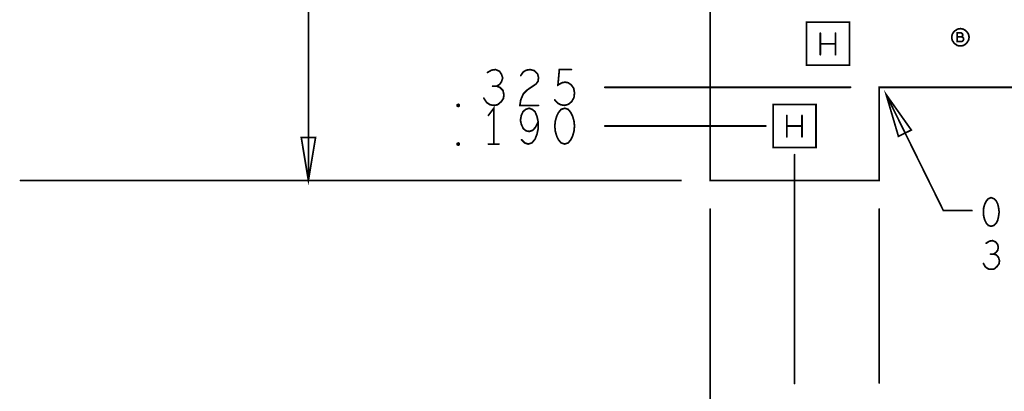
# Model space of a CAD drawing. Extents: x 28 to 61, y 24.9 to 46.
# Tile 2 of 96: x 30.8 to 34.3, y 29.2 to 30.5. Entities that reach past the tile are written whole.
import ezdxf

# ---------------------------------------------------------------- set-up
doc = ezdxf.new("R2010")
doc.units = 0
doc.layers.add('1', color=2, linetype='CONTINUOUS')

msp = doc.modelspace()

# ---------------------------------------------------------------- linework, layer by layer
at = {"layer": '1', "const_width": 0.006}
for points in [[(33.23, 29.96), (33.821, 29.96), (33.821, 30.285), (34.835, 30.285), (34.835, 29.96), (35.406, 29.96), (35.406, 30.285), (35.478, 30.285), (35.478, 29.96), (37.306, 29.96), (37.306, 30.285), (37.379, 30.285), (37.379, 29.96), (37.951, 29.96), (37.951, 30.285), (40.105, 30.285), (40.105, 34.51), (33.23, 34.51), (33.23, 29.96)], [(31.826, 31.842), (31.826, 29.96)], [(33.567, 30.362), (33.717, 30.362), (33.717, 30.512), (33.567, 30.512), (33.567, 30.362)], [(34.135, 30.46), (34.134, 30.465), (34.133, 30.47), (34.13, 30.475), (34.127, 30.479), (34.124, 30.482), (34.12, 30.485), (34.115, 30.488), (34.11, 30.489), (34.105, 30.49), (34.099, 30.489), (34.094, 30.488), (34.09, 30.485), (34.085, 30.482), (34.082, 30.479), (34.079, 30.475), (34.076, 30.47), (34.075, 30.465), (34.075, 30.46), (34.075, 30.454), (34.076, 30.449), (34.079, 30.445), (34.082, 30.44), (34.085, 30.437), (34.09, 30.434), (34.094, 30.431), (34.099, 30.43), (34.105, 30.43), (34.11, 30.43), (34.115, 30.431), (34.12, 30.434), (34.124, 30.437), (34.127, 30.44), (34.13, 30.445), (34.133, 30.449), (34.134, 30.454), (34.135, 30.46)], [(33.615, 30.399), (33.615, 30.474)], [(33.668, 30.474), (33.668, 30.399)], [(34.109, 30.461), (34.111, 30.462), (34.112, 30.465), (34.113, 30.468), (34.112, 30.471), (34.11, 30.473), (34.107, 30.475), (34.093, 30.475), (34.093, 30.445), (34.11, 30.445), (34.113, 30.447), (34.115, 30.45), (34.116, 30.453), (34.115, 30.457), (34.112, 30.46), (34.109, 30.461), (34.093, 30.461)], [(33.668, 30.437), (33.615, 30.437)], [(32.484, 30.289), (32.494, 30.295), (32.501, 30.305), (32.505, 30.318), (32.501, 30.33), (32.494, 30.341), (32.48, 30.347), (32.466, 30.345), (32.452, 30.337)], [(32.568, 30.326), (32.577, 30.339), (32.588, 30.345), (32.601, 30.347), (32.616, 30.343), (32.627, 30.332), (32.63, 30.32), (32.629, 30.307), (32.622, 30.297), (32.591, 30.276), (32.577, 30.262), (32.568, 30.241), (32.565, 30.222), (32.63, 30.222)], [(32.687, 30.241), (32.697, 30.23), (32.708, 30.224), (32.722, 30.222), (32.735, 30.226), (32.746, 30.235), (32.754, 30.249), (32.756, 30.266), (32.753, 30.282), (32.745, 30.293), (32.734, 30.301), (32.723, 30.303), (32.712, 30.301), (32.698, 30.293), (32.703, 30.347), (32.745, 30.347)], [(32.439, 30.247), (32.449, 30.232), (32.461, 30.224), (32.475, 30.222), (32.487, 30.224), (32.5, 30.235), (32.508, 30.247), (32.509, 30.26), (32.506, 30.274), (32.495, 30.285), (32.484, 30.289), (32.47, 30.289)], [(33.721, 30.285), (32.862, 30.285)], [(33.933, 30.136), (33.845, 30.26), (33.888, 30.114), (33.933, 30.136)], [(33.845, 30.26), (34.045, 29.855), (34.145, 29.855)], [(32.35, 30.218), (32.346, 30.22), (32.346, 30.224), (32.35, 30.226), (32.353, 30.224), (32.353, 30.22), (32.35, 30.218)], [(32.474, 30.087), (32.474, 30.212), (32.455, 30.187)], [(32.571, 30.102), (32.582, 30.091), (32.594, 30.087), (32.607, 30.091), (32.618, 30.104), (32.625, 30.122), (32.629, 30.141), (32.629, 30.164), (32.625, 30.183), (32.618, 30.2), (32.608, 30.208), (32.598, 30.212), (32.585, 30.208), (32.576, 30.2), (32.57, 30.187), (32.567, 30.17), (32.57, 30.156), (32.577, 30.141), (32.587, 30.133), (32.598, 30.131), (32.61, 30.135), (32.619, 30.145), (32.629, 30.164)], [(32.722, 30.212), (32.709, 30.208), (32.7, 30.197), (32.694, 30.185), (32.689, 30.168), (32.687, 30.15), (32.689, 30.131), (32.694, 30.114), (32.7, 30.102), (32.709, 30.091), (32.722, 30.087), (32.734, 30.091), (32.743, 30.102), (32.749, 30.114), (32.754, 30.131), (32.756, 30.15), (32.754, 30.168), (32.749, 30.185), (32.743, 30.197), (32.734, 30.208), (32.722, 30.212)], [(33.45, 30.075), (33.6, 30.075), (33.6, 30.225), (33.45, 30.225), (33.45, 30.075)], [(33.498, 30.112), (33.498, 30.187)], [(33.551, 30.187), (33.551, 30.112)], [(32.862, 30.15), (33.425, 30.15)], [(33.551, 30.15), (33.498, 30.15)], [(31.801, 30.11), (31.826, 29.96), (31.851, 30.11), (31.801, 30.11)], [(32.35, 30.083), (32.346, 30.085), (32.346, 30.089), (32.35, 30.091), (32.353, 30.089), (32.353, 30.085), (32.35, 30.083)], [(32.455, 30.087), (32.492, 30.087)], [(33.525, 30.05), (33.525, 29.251)], [(31.726, 29.96), (33.13, 29.96), (30.82, 29.96)], [(32.425, 29.96), (33.13, 29.96), (32.43, 29.96)], [(34.212, 29.9), (34.202, 29.896), (34.195, 29.888), (34.19, 29.878), (34.186, 29.865), (34.185, 29.85), (34.186, 29.835), (34.19, 29.821), (34.195, 29.811), (34.202, 29.803), (34.212, 29.8), (34.222, 29.803), (34.23, 29.811), (34.235, 29.821), (34.238, 29.835), (34.24, 29.85), (34.238, 29.865), (34.235, 29.878), (34.23, 29.888), (34.222, 29.896), (34.212, 29.9)], [(33.23, 29.86), (33.23, 28.041)], [(33.821, 29.253), (33.821, 29.86)], [(34.221, 29.703), (34.228, 29.708), (34.235, 29.716), (34.237, 29.726), (34.235, 29.736), (34.228, 29.745), (34.217, 29.75), (34.206, 29.748), (34.195, 29.741)], [(34.185, 29.67), (34.192, 29.658), (34.202, 29.651), (34.213, 29.65), (34.223, 29.651), (34.233, 29.66), (34.24, 29.67), (34.241, 29.68), (34.238, 29.691), (34.23, 29.7), (34.221, 29.703), (34.21, 29.703)]]:
    msp.add_lwpolyline(points, dxfattribs=at)
at = {"layer": '1', "const_width": 0.003}
for points in [[(33.6165, 30.474, 1), (33.6135, 30.474, 1)], [(33.6695, 30.474, 1), (33.6665, 30.474, 1)], [(34.0945, 30.461, 1), (34.0915, 30.461, 1)], [(34.1105, 30.461, 1), (34.1075, 30.461, 1)], [(34.1365, 30.46, 1), (34.1335, 30.46, 1)], [(34.1365, 30.46, 1), (34.1335, 30.46, 1)], [(33.6165, 30.437, 1), (33.6135, 30.437, 1)], [(33.6695, 30.437, 1), (33.6665, 30.437, 1)], [(33.6165, 30.399, 1), (33.6135, 30.399, 1)], [(33.6695, 30.399, 1), (33.6665, 30.399, 1)], [(32.7465, 30.347, 1), (32.7435, 30.347, 1)], [(33.5685, 30.362, 1), (33.5655, 30.362, 1)], [(33.5685, 30.362, 1), (33.5655, 30.362, 1)], [(32.4535, 30.337, 1), (32.4505, 30.337, 1)], [(32.5695, 30.326, 1), (32.5665, 30.326, 1)], [(32.4715, 30.289, 1), (32.4685, 30.289, 1)], [(32.4855, 30.289, 1), (32.4825, 30.289, 1)], [(32.8635, 30.285, 1), (32.8605, 30.285, 1)], [(33.7225, 30.285, 1), (33.7195, 30.285, 1)], [(32.4405, 30.247, 1), (32.4375, 30.247, 1)], [(33.8465, 30.26, 1), (33.8435, 30.26, 1)], [(32.3515, 30.218, 1), (32.3485, 30.218, 1)], [(32.3515, 30.218, 1), (32.3485, 30.218, 1)], [(32.6315, 30.222, 1), (32.6285, 30.222, 1)], [(32.6885, 30.241, 1), (32.6855, 30.241, 1)], [(32.7235, 30.212, 1), (32.7205, 30.212, 1)], [(32.7235, 30.212, 1), (32.7205, 30.212, 1)], [(32.4565, 30.187, 1), (32.4535, 30.187, 1)], [(33.4995, 30.187, 1), (33.4965, 30.187, 1)], [(33.5525, 30.187, 1), (33.5495, 30.187, 1)], [(32.6305, 30.164, 1), (32.6275, 30.164, 1)], [(32.8635, 30.15, 1), (32.8605, 30.15, 1)], [(33.4265, 30.15, 1), (33.4235, 30.15, 1)], [(33.4995, 30.15, 1), (33.4965, 30.15, 1)], [(33.5525, 30.15, 1), (33.5495, 30.15, 1)], [(31.8025, 30.11, 1), (31.7995, 30.11, 1)], [(31.8025, 30.11, 1), (31.7995, 30.11, 1)], [(33.4995, 30.112, 1), (33.4965, 30.112, 1)], [(33.5525, 30.112, 1), (33.5495, 30.112, 1)], [(33.9345, 30.136, 1), (33.9315, 30.136, 1)], [(33.9345, 30.136, 1), (33.9315, 30.136, 1)], [(32.3515, 30.083, 1), (32.3485, 30.083, 1)], [(32.3515, 30.083, 1), (32.3485, 30.083, 1)], [(32.4565, 30.087, 1), (32.4535, 30.087, 1)], [(32.4755, 30.087, 1), (32.4725, 30.087, 1)], [(32.4935, 30.087, 1), (32.4905, 30.087, 1)], [(32.5725, 30.102, 1), (32.5695, 30.102, 1)], [(33.4515, 30.075, 1), (33.4485, 30.075, 1)], [(33.4515, 30.075, 1), (33.4485, 30.075, 1)], [(33.5265, 30.05, 1), (33.5235, 30.05, 1)], [(30.8215, 29.96, 1), (30.8185, 29.96, 1)], [(31.7275, 29.96, 1), (31.7245, 29.96, 1)], [(31.8275, 29.96, 1), (31.8245, 29.96, 1)], [(32.4265, 29.96, 1), (32.4235, 29.96, 1)], [(32.4315, 29.96, 1), (32.4285, 29.96, 1)], [(33.2315, 29.96, 1), (33.2285, 29.96, 1)], [(33.2315, 29.96, 1), (33.2285, 29.96, 1)], [(34.2135, 29.9, 1), (34.2105, 29.9, 1)], [(34.2135, 29.9, 1), (34.2105, 29.9, 1)], [(33.2315, 29.86, 1), (33.2285, 29.86, 1)], [(33.8225, 29.86, 1), (33.8195, 29.86, 1)], [(34.1465, 29.855, 1), (34.1435, 29.855, 1)], [(34.1965, 29.741, 1), (34.1935, 29.741, 1)], [(34.2115, 29.703, 1), (34.2085, 29.703, 1)], [(34.2225, 29.703, 1), (34.2195, 29.703, 1)], [(34.1865, 29.67, 1), (34.1835, 29.67, 1)], [(33.5265, 29.251, 1), (33.5235, 29.251, 1)], [(33.8225, 29.253, 1), (33.8195, 29.253, 1)]]:
    msp.add_lwpolyline(points, format="xyb", close=True, dxfattribs=at)

doc.saveas('drawing.dxf')
